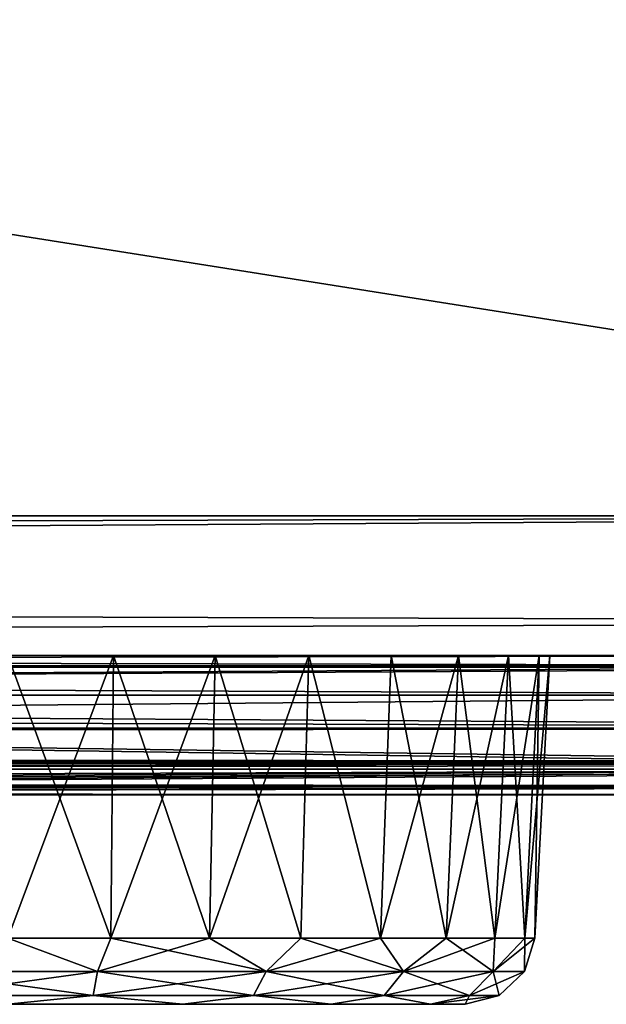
# Model space of a CAD drawing. Header units: millimetres. Extents: x -125 to 125, y -4 to 53.
# Tile 42 of 45: x 112.33 to 116.54, y -3.5 to 3.55. Entities that reach past the tile are written whole.
import ezdxf

# ---------------------------------------------------------------- set-up
doc = ezdxf.new("R2010")
doc.units = ezdxf.units.MM
doc.header["$LTSCALE"] = 65.185185
for name, color, linetype in [('1', 7, 'CONTINUOUS'), ('10', 7, 'CONTINUOUS'), ('100', 7, 'CONTINUOUS'), ('102', 7, 'CONTINUOUS'), ('108', 7, 'CONTINUOUS'), ('11', 7, 'CONTINUOUS'), ('112', 7, 'CONTINUOUS'), ('129', 7, 'CONTINUOUS'), ('130', 7, 'CONTINUOUS'), ('131', 7, 'CONTINUOUS'), ('132', 7, 'CONTINUOUS'), ('2', 7, 'CONTINUOUS'), ('203', 7, 'CONTINUOUS'), ('205', 7, 'CONTINUOUS'), ('4', 7, 'CONTINUOUS'), ('6', 7, 'CONTINUOUS'), ('7', 7, 'CONTINUOUS'), ('84', 7, 'CONTINUOUS'), ('88', 7, 'CONTINUOUS'), ('92', 7, 'CONTINUOUS'), ('96', 7, 'CONTINUOUS')]:
    doc.layers.add(name, color=color, linetype=linetype)

msp = doc.modelspace()

# ---------------------------------------------------------------- linework, layer by layer
at = {"layer": '1', "color": 7, "linetype": 'Continuous'}
for points in [[(41.8371, -2, -49.334), (123.9, -2, -49.334), (41.9982, -2, -49.0428), (41.8371, -2, -49.334)], [(123.9, -2, 49.334), (41.8371, -2, 49.334), (122.9094, -2, 47.9044), (123.9, -2, 49.334)], [(122.9094, -2, 47.9044), (41.8371, -2, 49.334), (95.9032, -2, 47.6819), (122.9094, -2, 47.9044)], [(41.9982, -2, -49.0428), (123.9, -2, -49.334), (42.0544, -2, -48.712), (41.9982, -2, -49.0428)], [(42.0544, -2, -47.9956), (123.9, -2, -49.334), (82.2287, -2, -47.5903), (42.0544, -2, -47.9956)], [(42.0544, -2, -48.712), (123.9, -2, -49.334), (42.0544, -2, -47.9956), (42.0544, -2, -48.712)], [(82.2287, -2, -47.5903), (123.9, -2, -49.334), (122.9094, -2, -47.9044), (82.2287, -2, -47.5903)]]:
    msp.add_3dface(points, dxfattribs=at)
at = {"layer": '10', "color": 7, "linetype": 'Continuous'}
for points in [[(112.25, -1, -33.619), (112.9864, -3.0262, -33.7977), (113.0072, -1, -33.6936), (112.25, -1, -33.619)], [(112.25, -3.0262, -33.7252), (112.9864, -3.0262, -33.7977), (112.25, -1, -33.619), (112.25, -3.0262, -33.7252)], [(112.9864, -3.0262, -33.7977), (113.6946, -3.0262, -34.0125), (113.0072, -1, -33.6936), (112.9864, -3.0262, -33.7977)], [(113.0072, -1, -33.6936), (113.6946, -3.0262, -34.0125), (113.7352, -1, -33.9144), (113.0072, -1, -33.6936)], [(113.6946, -3.0262, -34.0125), (114.3472, -3.0262, -34.3613), (113.7352, -1, -33.9144), (113.6946, -3.0262, -34.0125)], [(113.7352, -1, -33.9144), (114.3472, -3.0262, -34.3613), (114.4062, -1, -34.2731), (113.7352, -1, -33.9144)], [(114.3472, -3.0262, -34.3613), (114.9192, -3.0262, -34.8308), (114.4062, -1, -34.2731), (114.3472, -3.0262, -34.3613)], [(114.4062, -1, -34.2731), (114.9192, -3.0262, -34.8308), (114.9943, -1, -34.7557), (114.4062, -1, -34.2731)], [(114.9192, -3.0262, -34.8308), (115.3887, -3.0262, -35.4028), (114.9943, -1, -34.7557), (114.9192, -3.0262, -34.8308)], [(114.9943, -1, -34.7557), (115.3887, -3.0262, -35.4028), (115.4769, -1, -35.3438), (114.9943, -1, -34.7557)], [(115.3887, -3.0262, -35.4028), (115.7375, -3.0262, -36.0554), (115.4769, -1, -35.3438), (115.3887, -3.0262, -35.4028)], [(115.4769, -1, -35.3438), (115.7375, -3.0262, -36.0554), (115.8356, -1, -36.0148), (115.4769, -1, -35.3438)], [(115.7375, -3.0262, -36.0554), (115.9523, -3.0262, -36.7636), (115.8356, -1, -36.0148), (115.7375, -3.0262, -36.0554)], [(115.8356, -1, -36.0148), (115.9523, -3.0262, -36.7636), (116.0564, -1, -36.7429), (115.8356, -1, -36.0148)], [(115.9523, -3.0262, -36.7636), (116.0248, -3.0262, -37.5), (116.0564, -1, -36.7429), (115.9523, -3.0262, -36.7636)], [(116.0248, -3.0262, -37.5), (116.131, -1, -37.5), (116.0564, -1, -36.7429), (116.0248, -3.0262, -37.5)]]:
    msp.add_3dface(points, dxfattribs=at)
at = {"layer": '100', "color": 7, "linetype": 'Continuous'}
for points in [[(120.3952, -1.2857, 46.1317), (60.7775, -1.8146, 46.5297), (85.9971, -1.2857, 45.8644), (120.3952, -1.2857, 46.1317)], [(121.4689, -1.7903, 46.8889), (60.7775, -1.8146, 46.5297), (120.3952, -1.2857, 46.1317), (121.4689, -1.7903, 46.8889)], [(121.5508, -1.8144, 46.9467), (60.7775, -1.8146, 46.5297), (121.4689, -1.7903, 46.8889), (121.5508, -1.8144, 46.9467)], [(121.5508, -1.8144, 46.9467), (68.8777, -2, 47.5142), (60.7775, -1.8146, 46.5297), (121.5508, -1.8144, 46.9467)], [(95.9032, -2, 47.6819), (68.8777, -2, 47.5142), (121.5508, -1.8144, 46.9467), (95.9032, -2, 47.6819)], [(121.6081, -1.8303, 46.9871), (95.9032, -2, 47.6819), (121.5508, -1.8144, 46.9467), (121.6081, -1.8303, 46.9871)], [(122.1547, -1.9443, 47.3725), (95.9032, -2, 47.6819), (121.6081, -1.8303, 46.9871), (122.1547, -1.9443, 47.3725)], [(122.9094, -2, 47.9044), (95.9032, -2, 47.6819), (122.1547, -1.9443, 47.3725), (122.9094, -2, 47.9044)]]:
    msp.add_3dface(points, dxfattribs=at)
at = {"layer": '102', "color": 7, "linetype": 'Continuous'}
for points in [[(60.7775, -1.8146, -46.5297), (121.5508, -1.8144, -46.9467), (85.9971, -1.2857, -45.8644), (60.7775, -1.8146, -46.5297)], [(85.9971, -1.2857, -45.8644), (121.5508, -1.8144, -46.9467), (121.4689, -1.7903, -46.8889), (85.9971, -1.2857, -45.8644)], [(120.3952, -1.2857, -46.1317), (85.9971, -1.2857, -45.8644), (121.4689, -1.7903, -46.8889), (120.3952, -1.2857, -46.1317)], [(60.7775, -1.8146, -46.5297), (82.2287, -2, -47.5903), (121.5508, -1.8144, -46.9467), (60.7775, -1.8146, -46.5297)], [(121.5508, -1.8144, -46.9467), (82.2287, -2, -47.5903), (121.6081, -1.8303, -46.9871), (121.5508, -1.8144, -46.9467)], [(121.6081, -1.8303, -46.9871), (82.2287, -2, -47.5903), (122.1547, -1.9443, -47.3725), (121.6081, -1.8303, -46.9871)], [(82.2287, -2, -47.5903), (122.9094, -2, -47.9044), (122.1547, -1.9443, -47.3725), (82.2287, -2, -47.5903)]]:
    msp.add_3dface(points, dxfattribs=at)
at = {"layer": '108', "color": 7, "linetype": 'Continuous'}
for points in [[(86.0017, -1, -45.1645), (72.2395, -1.0742, -45.4605), (120.3982, -1.0742, -45.8098), (86.0017, -1, -45.1645)], [(120.4016, -1, -45.4319), (86.0017, -1, -45.1645), (120.3982, -1.0742, -45.8098), (120.4016, -1, -45.4319)], [(85.9971, -1.2857, -45.8644), (120.3952, -1.2857, -46.1317), (72.2395, -1.0742, -45.4605), (85.9971, -1.2857, -45.8644)], [(72.2395, -1.0742, -45.4605), (120.3952, -1.2857, -46.1317), (120.3979, -1.0857, -45.8368), (72.2395, -1.0742, -45.4605)], [(120.3982, -1.0742, -45.8098), (72.2395, -1.0742, -45.4605), (120.3979, -1.0857, -45.8368), (120.3982, -1.0742, -45.8098)]]:
    msp.add_3dface(points, dxfattribs=at)
at = {"layer": '11', "color": 7, "linetype": 'Continuous'}
for points in [[(112.25, -1, 41.381), (112.9864, -3.0262, 41.2023), (113.0072, -1, 41.3064), (112.25, -1, 41.381)], [(112.25, -3.0262, 41.2748), (112.9864, -3.0262, 41.2023), (112.25, -1, 41.381), (112.25, -3.0262, 41.2748)], [(112.9864, -3.0262, 41.2023), (113.6946, -3.0262, 40.9875), (113.0072, -1, 41.3064), (112.9864, -3.0262, 41.2023)], [(113.0072, -1, 41.3064), (113.6946, -3.0262, 40.9875), (113.7352, -1, 41.0856), (113.0072, -1, 41.3064)], [(113.6946, -3.0262, 40.9875), (114.3472, -3.0262, 40.6387), (113.7352, -1, 41.0856), (113.6946, -3.0262, 40.9875)], [(113.7352, -1, 41.0856), (114.3472, -3.0262, 40.6387), (114.4062, -1, 40.7269), (113.7352, -1, 41.0856)], [(114.3472, -3.0262, 40.6387), (114.9192, -3.0262, 40.1692), (114.4062, -1, 40.7269), (114.3472, -3.0262, 40.6387)], [(114.4062, -1, 40.7269), (114.9192, -3.0262, 40.1692), (114.9943, -1, 40.2443), (114.4062, -1, 40.7269)], [(114.9192, -3.0262, 40.1692), (115.3887, -3.0262, 39.5972), (114.9943, -1, 40.2443), (114.9192, -3.0262, 40.1692)], [(114.9943, -1, 40.2443), (115.3887, -3.0262, 39.5972), (115.4769, -1, 39.6562), (114.9943, -1, 40.2443)], [(115.3887, -3.0262, 39.5972), (115.7375, -3.0262, 38.9446), (115.4769, -1, 39.6562), (115.3887, -3.0262, 39.5972)], [(115.4769, -1, 39.6562), (115.7375, -3.0262, 38.9446), (115.8356, -1, 38.9852), (115.4769, -1, 39.6562)], [(115.7375, -3.0262, 38.9446), (115.9523, -3.0262, 38.2364), (115.8356, -1, 38.9852), (115.7375, -3.0262, 38.9446)], [(115.8356, -1, 38.9852), (115.9523, -3.0262, 38.2364), (116.0564, -1, 38.2571), (115.8356, -1, 38.9852)], [(115.9523, -3.0262, 38.2364), (116.0248, -3.0262, 37.5), (116.0564, -1, 38.2571), (115.9523, -3.0262, 38.2364)], [(116.0248, -3.0262, 37.5), (116.131, -1, 37.5), (116.0564, -1, 38.2571), (116.0248, -3.0262, 37.5)]]:
    msp.add_3dface(points, dxfattribs=at)
at = {"layer": '112', "color": 7, "linetype": 'Continuous'}
for points in [[(120.4016, -1, 45.4319), (120.3982, -1.0742, 45.8098), (72.2395, -1.0742, 45.4605), (120.4016, -1, 45.4319)], [(86.0017, -1, 45.1645), (120.4016, -1, 45.4319), (72.2395, -1.0742, 45.4605), (86.0017, -1, 45.1645)], [(120.3982, -1.0742, 45.8098), (85.9971, -1.2857, 45.8644), (72.2395, -1.0742, 45.4605), (120.3982, -1.0742, 45.8098)], [(120.3979, -1.0857, 45.8368), (85.9971, -1.2857, 45.8644), (120.3982, -1.0742, 45.8098), (120.3979, -1.0857, 45.8368)], [(120.3952, -1.2857, 46.1317), (85.9971, -1.2857, 45.8644), (120.3979, -1.0857, 45.8368), (120.3952, -1.2857, 46.1317)]]:
    msp.add_3dface(points, dxfattribs=at)
at = {"layer": '129', "color": 7, "linetype": 'Continuous'}
for points in [[(112.25, -3.0262, 41.2748), (111.6076, -3.265, 41.1433), (112.8924, -3.265, 41.1433), (112.25, -3.0262, 41.2748)], [(112.9864, -3.0262, 41.2023), (112.25, -3.0262, 41.2748), (112.8924, -3.265, 41.1433), (112.9864, -3.0262, 41.2023)], [(112.9864, -3.0262, 41.2023), (112.8924, -3.265, 41.1433), (114.0998, -3.265, 40.7039), (112.9864, -3.0262, 41.2023)], [(113.6946, -3.0262, 40.9875), (112.9864, -3.0262, 41.2023), (114.0998, -3.265, 40.7039), (113.6946, -3.0262, 40.9875)], [(114.3472, -3.0262, 40.6387), (113.6946, -3.0262, 40.9875), (114.0998, -3.265, 40.7039), (114.3472, -3.0262, 40.6387)], [(114.3472, -3.0262, 40.6387), (114.0998, -3.265, 40.7039), (115.084, -3.265, 39.878), (114.3472, -3.0262, 40.6387)], [(114.9192, -3.0262, 40.1692), (114.3472, -3.0262, 40.6387), (115.084, -3.265, 39.878), (114.9192, -3.0262, 40.1692)], [(115.3887, -3.0262, 39.5972), (114.9192, -3.0262, 40.1692), (115.084, -3.265, 39.878), (115.3887, -3.0262, 39.5972)], [(115.3887, -3.0262, 39.5972), (115.084, -3.265, 39.878), (115.7264, -3.265, 38.7653), (115.3887, -3.0262, 39.5972)], [(115.7375, -3.0262, 38.9446), (115.3887, -3.0262, 39.5972), (115.7264, -3.265, 38.7653), (115.7375, -3.0262, 38.9446)], [(115.9523, -3.0262, 38.2364), (115.7264, -3.265, 38.7653), (115.9495, -3.265, 37.5), (115.9523, -3.0262, 38.2364)], [(115.9523, -3.0262, 38.2364), (115.7375, -3.0262, 38.9446), (115.7264, -3.265, 38.7653), (115.9523, -3.0262, 38.2364)], [(116.0248, -3.0262, 37.5), (115.9523, -3.0262, 38.2364), (115.9495, -3.265, 37.5), (116.0248, -3.0262, 37.5)], [(111.6392, -3.4374, 40.9643), (112.8608, -3.4374, 40.9643), (111.6076, -3.265, 41.1433), (111.6392, -3.4374, 40.9643)], [(111.6076, -3.265, 41.1433), (112.8608, -3.4374, 40.9643), (112.8924, -3.265, 41.1433), (111.6076, -3.265, 41.1433)], [(112.8608, -3.4374, 40.9643), (114.0089, -3.4374, 40.5464), (112.8924, -3.265, 41.1433), (112.8608, -3.4374, 40.9643)], [(112.8924, -3.265, 41.1433), (114.0089, -3.4374, 40.5464), (114.0998, -3.265, 40.7039), (112.8924, -3.265, 41.1433)], [(114.0089, -3.4374, 40.5464), (114.9447, -3.4374, 39.7611), (114.0998, -3.265, 40.7039), (114.0089, -3.4374, 40.5464)], [(114.0998, -3.265, 40.7039), (114.9447, -3.4374, 39.7611), (115.084, -3.265, 39.878), (114.0998, -3.265, 40.7039)], [(114.9447, -3.4374, 39.7611), (115.5556, -3.4374, 38.7031), (115.084, -3.265, 39.878), (114.9447, -3.4374, 39.7611)], [(115.084, -3.265, 39.878), (115.5556, -3.4374, 38.7031), (115.7264, -3.265, 38.7653), (115.084, -3.265, 39.878)], [(115.5556, -3.4374, 38.7031), (115.7677, -3.4374, 37.5), (115.7264, -3.265, 38.7653), (115.5556, -3.4374, 38.7031)], [(115.7264, -3.265, 38.7653), (115.7677, -3.4374, 37.5), (115.9495, -3.265, 37.5), (115.7264, -3.265, 38.7653)], [(111.6392, -3.4374, 40.9643), (112.25, -3.5, 40.7755), (112.8608, -3.4374, 40.9643), (111.6392, -3.4374, 40.9643)], [(112.25, -3.5, 40.7755), (113.5035, -3.5, 40.5262), (112.8608, -3.4374, 40.9643), (112.25, -3.5, 40.7755)], [(112.8608, -3.4374, 40.9643), (113.5035, -3.5, 40.5262), (114.0089, -3.4374, 40.5464), (112.8608, -3.4374, 40.9643)], [(113.5035, -3.5, 40.5262), (114.5662, -3.5, 39.8161), (114.0089, -3.4374, 40.5464), (113.5035, -3.5, 40.5262)], [(114.0089, -3.4374, 40.5464), (114.5662, -3.5, 39.8161), (114.9447, -3.4374, 39.7611), (114.0089, -3.4374, 40.5464)], [(114.5662, -3.5, 39.8161), (115.2762, -3.5, 38.7534), (114.9447, -3.4374, 39.7611), (114.5662, -3.5, 39.8161)], [(114.9447, -3.4374, 39.7611), (115.2762, -3.5, 38.7534), (115.5556, -3.4374, 38.7031), (114.9447, -3.4374, 39.7611)], [(115.2762, -3.5, 38.7534), (115.5255, -3.5, 37.5), (115.5556, -3.4374, 38.7031), (115.2762, -3.5, 38.7534)], [(115.5556, -3.4374, 38.7031), (115.5255, -3.5, 37.5), (115.7677, -3.4374, 37.5), (115.5556, -3.4374, 38.7031)]]:
    msp.add_3dface(points, dxfattribs=at)
at = {"layer": '130', "color": 7, "linetype": 'Continuous'}
for points in [[(112.25, -3.0262, 33.7252), (112.8924, -3.265, 33.8567), (111.6076, -3.265, 33.8567), (112.25, -3.0262, 33.7252)], [(112.25, -3.0262, 33.7252), (112.9864, -3.0262, 33.7977), (112.8924, -3.265, 33.8567), (112.25, -3.0262, 33.7252)], [(112.9864, -3.0262, 33.7977), (113.6946, -3.0262, 34.0125), (112.8924, -3.265, 33.8567), (112.9864, -3.0262, 33.7977)], [(113.6946, -3.0262, 34.0125), (114.0998, -3.265, 34.2961), (112.8924, -3.265, 33.8567), (113.6946, -3.0262, 34.0125)], [(113.6946, -3.0262, 34.0125), (114.3472, -3.0262, 34.3613), (114.0998, -3.265, 34.2961), (113.6946, -3.0262, 34.0125)], [(114.9192, -3.0262, 34.8308), (115.084, -3.265, 35.122), (114.0998, -3.265, 34.2961), (114.9192, -3.0262, 34.8308)], [(114.3472, -3.0262, 34.3613), (114.9192, -3.0262, 34.8308), (114.0998, -3.265, 34.2961), (114.3472, -3.0262, 34.3613)], [(114.9192, -3.0262, 34.8308), (115.3887, -3.0262, 35.4028), (115.084, -3.265, 35.122), (114.9192, -3.0262, 34.8308)], [(115.7375, -3.0262, 36.0554), (115.7264, -3.265, 36.2347), (115.084, -3.265, 35.122), (115.7375, -3.0262, 36.0554)], [(115.3887, -3.0262, 35.4028), (115.7375, -3.0262, 36.0554), (115.084, -3.265, 35.122), (115.3887, -3.0262, 35.4028)], [(115.9523, -3.0262, 36.7636), (116.0248, -3.0262, 37.5), (115.7264, -3.265, 36.2347), (115.9523, -3.0262, 36.7636)], [(116.0248, -3.0262, 37.5), (115.9495, -3.265, 37.5), (115.7264, -3.265, 36.2347), (116.0248, -3.0262, 37.5)], [(115.7375, -3.0262, 36.0554), (115.9523, -3.0262, 36.7636), (115.7264, -3.265, 36.2347), (115.7375, -3.0262, 36.0554)], [(112.8924, -3.265, 33.8567), (111.6392, -3.4374, 34.0357), (111.6076, -3.265, 33.8567), (112.8924, -3.265, 33.8567)], [(112.8608, -3.4374, 34.0357), (111.6392, -3.4374, 34.0357), (112.8924, -3.265, 33.8567), (112.8608, -3.4374, 34.0357)], [(114.0089, -3.4374, 34.4536), (112.8608, -3.4374, 34.0357), (114.0998, -3.265, 34.2961), (114.0089, -3.4374, 34.4536)], [(114.0998, -3.265, 34.2961), (112.8608, -3.4374, 34.0357), (112.8924, -3.265, 33.8567), (114.0998, -3.265, 34.2961)], [(115.084, -3.265, 35.122), (114.0089, -3.4374, 34.4536), (114.0998, -3.265, 34.2961), (115.084, -3.265, 35.122)], [(114.9447, -3.4374, 35.2389), (114.0089, -3.4374, 34.4536), (115.084, -3.265, 35.122), (114.9447, -3.4374, 35.2389)], [(115.7264, -3.265, 36.2347), (114.9447, -3.4374, 35.2389), (115.084, -3.265, 35.122), (115.7264, -3.265, 36.2347)], [(115.5556, -3.4374, 36.2969), (114.9447, -3.4374, 35.2389), (115.7264, -3.265, 36.2347), (115.5556, -3.4374, 36.2969)], [(115.9495, -3.265, 37.5), (115.5556, -3.4374, 36.2969), (115.7264, -3.265, 36.2347), (115.9495, -3.265, 37.5)], [(115.9495, -3.265, 37.5), (115.7677, -3.4374, 37.5), (115.5556, -3.4374, 36.2969), (115.9495, -3.265, 37.5)], [(112.8608, -3.4374, 34.0357), (112.25, -3.5, 34.2245), (111.6392, -3.4374, 34.0357), (112.8608, -3.4374, 34.0357)], [(113.5035, -3.5, 34.4738), (112.25, -3.5, 34.2245), (112.8608, -3.4374, 34.0357), (113.5035, -3.5, 34.4738)], [(114.0089, -3.4374, 34.4536), (113.5035, -3.5, 34.4738), (112.8608, -3.4374, 34.0357), (114.0089, -3.4374, 34.4536)], [(114.5662, -3.5, 35.1839), (113.5035, -3.5, 34.4738), (114.0089, -3.4374, 34.4536), (114.5662, -3.5, 35.1839)], [(114.9447, -3.4374, 35.2389), (114.5662, -3.5, 35.1839), (114.0089, -3.4374, 34.4536), (114.9447, -3.4374, 35.2389)], [(115.2762, -3.5, 36.2466), (114.5662, -3.5, 35.1839), (114.9447, -3.4374, 35.2389), (115.2762, -3.5, 36.2466)], [(115.5556, -3.4374, 36.2969), (115.2762, -3.5, 36.2466), (114.9447, -3.4374, 35.2389), (115.5556, -3.4374, 36.2969)], [(115.7677, -3.4374, 37.5), (115.2762, -3.5, 36.2466), (115.5556, -3.4374, 36.2969), (115.7677, -3.4374, 37.5)], [(115.5255, -3.5, 37.5), (115.2762, -3.5, 36.2466), (115.7677, -3.4374, 37.5), (115.5255, -3.5, 37.5)]]:
    msp.add_3dface(points, dxfattribs=at)
at = {"layer": '131', "color": 7, "linetype": 'Continuous'}
for points in [[(112.25, -3.0262, -41.2748), (112.8924, -3.265, -41.1433), (111.6076, -3.265, -41.1433), (112.25, -3.0262, -41.2748)], [(112.25, -3.0262, -41.2748), (112.9864, -3.0262, -41.2023), (112.8924, -3.265, -41.1433), (112.25, -3.0262, -41.2748)], [(112.9864, -3.0262, -41.2023), (113.6946, -3.0262, -40.9875), (112.8924, -3.265, -41.1433), (112.9864, -3.0262, -41.2023)], [(113.6946, -3.0262, -40.9875), (114.0998, -3.265, -40.7039), (112.8924, -3.265, -41.1433), (113.6946, -3.0262, -40.9875)], [(113.6946, -3.0262, -40.9875), (114.3472, -3.0262, -40.6387), (114.0998, -3.265, -40.7039), (113.6946, -3.0262, -40.9875)], [(114.3472, -3.0262, -40.6387), (114.9192, -3.0262, -40.1692), (114.0998, -3.265, -40.7039), (114.3472, -3.0262, -40.6387)], [(114.9192, -3.0262, -40.1692), (115.084, -3.265, -39.878), (114.0998, -3.265, -40.7039), (114.9192, -3.0262, -40.1692)], [(114.9192, -3.0262, -40.1692), (115.3887, -3.0262, -39.5972), (115.084, -3.265, -39.878), (114.9192, -3.0262, -40.1692)], [(115.3887, -3.0262, -39.5972), (115.7375, -3.0262, -38.9446), (115.084, -3.265, -39.878), (115.3887, -3.0262, -39.5972)], [(115.7375, -3.0262, -38.9446), (115.7264, -3.265, -38.7653), (115.084, -3.265, -39.878), (115.7375, -3.0262, -38.9446)], [(116.0248, -3.0262, -37.5), (115.9495, -3.265, -37.5), (115.7264, -3.265, -38.7653), (116.0248, -3.0262, -37.5)], [(115.7375, -3.0262, -38.9446), (115.9523, -3.0262, -38.2364), (115.7264, -3.265, -38.7653), (115.7375, -3.0262, -38.9446)], [(115.9523, -3.0262, -38.2364), (116.0248, -3.0262, -37.5), (115.7264, -3.265, -38.7653), (115.9523, -3.0262, -38.2364)], [(112.8924, -3.265, -41.1433), (111.6392, -3.4374, -40.9643), (111.6076, -3.265, -41.1433), (112.8924, -3.265, -41.1433)], [(112.8608, -3.4374, -40.9643), (111.6392, -3.4374, -40.9643), (112.8924, -3.265, -41.1433), (112.8608, -3.4374, -40.9643)], [(114.0998, -3.265, -40.7039), (112.8608, -3.4374, -40.9643), (112.8924, -3.265, -41.1433), (114.0998, -3.265, -40.7039)], [(114.0089, -3.4374, -40.5464), (112.8608, -3.4374, -40.9643), (114.0998, -3.265, -40.7039), (114.0089, -3.4374, -40.5464)], [(115.084, -3.265, -39.878), (114.0089, -3.4374, -40.5464), (114.0998, -3.265, -40.7039), (115.084, -3.265, -39.878)], [(114.9447, -3.4374, -39.7611), (114.0089, -3.4374, -40.5464), (115.084, -3.265, -39.878), (114.9447, -3.4374, -39.7611)], [(115.7264, -3.265, -38.7653), (114.9447, -3.4374, -39.7611), (115.084, -3.265, -39.878), (115.7264, -3.265, -38.7653)], [(115.5556, -3.4374, -38.7031), (114.9447, -3.4374, -39.7611), (115.7264, -3.265, -38.7653), (115.5556, -3.4374, -38.7031)], [(115.9495, -3.265, -37.5), (115.5556, -3.4374, -38.7031), (115.7264, -3.265, -38.7653), (115.9495, -3.265, -37.5)], [(115.7677, -3.4374, -37.5), (115.5556, -3.4374, -38.7031), (115.9495, -3.265, -37.5), (115.7677, -3.4374, -37.5)], [(112.8608, -3.4374, -40.9643), (112.25, -3.5, -40.7755), (111.6392, -3.4374, -40.9643), (112.8608, -3.4374, -40.9643)], [(113.5035, -3.5, -40.5262), (112.25, -3.5, -40.7755), (112.8608, -3.4374, -40.9643), (113.5035, -3.5, -40.5262)], [(114.0089, -3.4374, -40.5464), (113.5035, -3.5, -40.5262), (112.8608, -3.4374, -40.9643), (114.0089, -3.4374, -40.5464)], [(114.5662, -3.5, -39.8161), (113.5035, -3.5, -40.5262), (114.0089, -3.4374, -40.5464), (114.5662, -3.5, -39.8161)], [(114.9447, -3.4374, -39.7611), (114.5662, -3.5, -39.8161), (114.0089, -3.4374, -40.5464), (114.9447, -3.4374, -39.7611)], [(115.2762, -3.5, -38.7534), (114.5662, -3.5, -39.8161), (114.9447, -3.4374, -39.7611), (115.2762, -3.5, -38.7534)], [(115.5556, -3.4374, -38.7031), (115.2762, -3.5, -38.7534), (114.9447, -3.4374, -39.7611), (115.5556, -3.4374, -38.7031)], [(115.5255, -3.5, -37.5), (115.2762, -3.5, -38.7534), (115.7677, -3.4374, -37.5), (115.5255, -3.5, -37.5)], [(115.7677, -3.4374, -37.5), (115.2762, -3.5, -38.7534), (115.5556, -3.4374, -38.7031), (115.7677, -3.4374, -37.5)]]:
    msp.add_3dface(points, dxfattribs=at)
at = {"layer": '132', "color": 7, "linetype": 'Continuous'}
for points in [[(112.25, -3.0262, -33.7252), (111.6076, -3.265, -33.8567), (112.8924, -3.265, -33.8567), (112.25, -3.0262, -33.7252)], [(112.9864, -3.0262, -33.7977), (112.25, -3.0262, -33.7252), (112.8924, -3.265, -33.8567), (112.9864, -3.0262, -33.7977)], [(112.9864, -3.0262, -33.7977), (112.8924, -3.265, -33.8567), (114.0998, -3.265, -34.2961), (112.9864, -3.0262, -33.7977)], [(113.6946, -3.0262, -34.0125), (112.9864, -3.0262, -33.7977), (114.0998, -3.265, -34.2961), (113.6946, -3.0262, -34.0125)], [(114.3472, -3.0262, -34.3613), (113.6946, -3.0262, -34.0125), (114.0998, -3.265, -34.2961), (114.3472, -3.0262, -34.3613)], [(114.3472, -3.0262, -34.3613), (114.0998, -3.265, -34.2961), (115.084, -3.265, -35.122), (114.3472, -3.0262, -34.3613)], [(114.9192, -3.0262, -34.8308), (114.3472, -3.0262, -34.3613), (115.084, -3.265, -35.122), (114.9192, -3.0262, -34.8308)], [(115.3887, -3.0262, -35.4028), (114.9192, -3.0262, -34.8308), (115.084, -3.265, -35.122), (115.3887, -3.0262, -35.4028)], [(115.3887, -3.0262, -35.4028), (115.084, -3.265, -35.122), (115.7264, -3.265, -36.2347), (115.3887, -3.0262, -35.4028)], [(115.7375, -3.0262, -36.0554), (115.3887, -3.0262, -35.4028), (115.7264, -3.265, -36.2347), (115.7375, -3.0262, -36.0554)], [(115.9495, -3.265, -37.5), (115.9523, -3.0262, -36.7636), (115.7264, -3.265, -36.2347), (115.9495, -3.265, -37.5)], [(115.9523, -3.0262, -36.7636), (115.7375, -3.0262, -36.0554), (115.7264, -3.265, -36.2347), (115.9523, -3.0262, -36.7636)], [(116.0248, -3.0262, -37.5), (115.9523, -3.0262, -36.7636), (115.9495, -3.265, -37.5), (116.0248, -3.0262, -37.5)], [(111.6076, -3.265, -33.8567), (112.8608, -3.4374, -34.0357), (112.8924, -3.265, -33.8567), (111.6076, -3.265, -33.8567)], [(111.6392, -3.4374, -34.0357), (112.8608, -3.4374, -34.0357), (111.6076, -3.265, -33.8567), (111.6392, -3.4374, -34.0357)], [(112.8608, -3.4374, -34.0357), (114.0089, -3.4374, -34.4536), (112.8924, -3.265, -33.8567), (112.8608, -3.4374, -34.0357)], [(112.8924, -3.265, -33.8567), (114.0089, -3.4374, -34.4536), (114.0998, -3.265, -34.2961), (112.8924, -3.265, -33.8567)], [(114.0089, -3.4374, -34.4536), (114.9447, -3.4374, -35.2389), (114.0998, -3.265, -34.2961), (114.0089, -3.4374, -34.4536)], [(114.0998, -3.265, -34.2961), (114.9447, -3.4374, -35.2389), (115.084, -3.265, -35.122), (114.0998, -3.265, -34.2961)], [(114.9447, -3.4374, -35.2389), (115.5556, -3.4374, -36.2969), (115.084, -3.265, -35.122), (114.9447, -3.4374, -35.2389)], [(115.084, -3.265, -35.122), (115.5556, -3.4374, -36.2969), (115.7264, -3.265, -36.2347), (115.084, -3.265, -35.122)], [(115.5556, -3.4374, -36.2969), (115.7677, -3.4374, -37.5), (115.7264, -3.265, -36.2347), (115.5556, -3.4374, -36.2969)], [(115.7677, -3.4374, -37.5), (115.9495, -3.265, -37.5), (115.7264, -3.265, -36.2347), (115.7677, -3.4374, -37.5)], [(111.6392, -3.4374, -34.0357), (112.25, -3.5, -34.2245), (112.8608, -3.4374, -34.0357), (111.6392, -3.4374, -34.0357)], [(112.25, -3.5, -34.2245), (113.5035, -3.5, -34.4738), (112.8608, -3.4374, -34.0357), (112.25, -3.5, -34.2245)], [(112.8608, -3.4374, -34.0357), (113.5035, -3.5, -34.4738), (114.0089, -3.4374, -34.4536), (112.8608, -3.4374, -34.0357)], [(113.5035, -3.5, -34.4738), (114.5662, -3.5, -35.1839), (114.0089, -3.4374, -34.4536), (113.5035, -3.5, -34.4738)], [(114.0089, -3.4374, -34.4536), (114.5662, -3.5, -35.1839), (114.9447, -3.4374, -35.2389), (114.0089, -3.4374, -34.4536)], [(114.5662, -3.5, -35.1839), (115.2762, -3.5, -36.2466), (114.9447, -3.4374, -35.2389), (114.5662, -3.5, -35.1839)], [(114.9447, -3.4374, -35.2389), (115.2762, -3.5, -36.2466), (115.5556, -3.4374, -36.2969), (114.9447, -3.4374, -35.2389)], [(115.2762, -3.5, -36.2466), (115.5255, -3.5, -37.5), (115.5556, -3.4374, -36.2969), (115.2762, -3.5, -36.2466)], [(115.5255, -3.5, -37.5), (115.7677, -3.4374, -37.5), (115.5556, -3.4374, -36.2969), (115.5255, -3.5, -37.5)]]:
    msp.add_3dface(points, dxfattribs=at)
at = {"layer": '2', "color": 7, "linetype": 'Continuous'}
for points in [[(113.5035, -3.5, 40.5262), (112.25, -3.5, 40.7755), (113.5035, -3.5, 34.4738), (113.5035, -3.5, 40.5262)], [(113.5035, -3.5, 34.4738), (112.25, -3.5, 40.7755), (112.25, -3.5, 34.2245), (113.5035, -3.5, 34.4738)], [(112.25, -3.5, -40.7755), (113.5035, -3.5, -40.5262), (112.25, -3.5, -34.2245), (112.25, -3.5, -40.7755)], [(112.25, -3.5, -34.2245), (113.5035, -3.5, -40.5262), (113.5035, -3.5, -34.4738), (112.25, -3.5, -34.2245)], [(114.5662, -3.5, 39.8161), (113.5035, -3.5, 40.5262), (114.5662, -3.5, 35.1839), (114.5662, -3.5, 39.8161)], [(114.5662, -3.5, 35.1839), (113.5035, -3.5, 40.5262), (113.5035, -3.5, 34.4738), (114.5662, -3.5, 35.1839)], [(113.5035, -3.5, -40.5262), (114.5662, -3.5, -39.8161), (113.5035, -3.5, -34.4738), (113.5035, -3.5, -40.5262)], [(113.5035, -3.5, -34.4738), (114.5662, -3.5, -39.8161), (114.5662, -3.5, -35.1839), (113.5035, -3.5, -34.4738)], [(115.2762, -3.5, 36.2466), (114.5662, -3.5, 39.8161), (114.5662, -3.5, 35.1839), (115.2762, -3.5, 36.2466)], [(115.2762, -3.5, 38.7534), (114.5662, -3.5, 39.8161), (115.2762, -3.5, 36.2466), (115.2762, -3.5, 38.7534)], [(114.5662, -3.5, -39.8161), (115.2762, -3.5, -38.7534), (114.5662, -3.5, -35.1839), (114.5662, -3.5, -39.8161)], [(114.5662, -3.5, -35.1839), (115.2762, -3.5, -38.7534), (115.2762, -3.5, -36.2466), (114.5662, -3.5, -35.1839)], [(115.5255, -3.5, 37.5), (115.2762, -3.5, 38.7534), (115.2762, -3.5, 36.2466), (115.5255, -3.5, 37.5)], [(115.2762, -3.5, -38.7534), (115.5255, -3.5, -37.5), (115.2762, -3.5, -36.2466), (115.2762, -3.5, -38.7534)]]:
    msp.add_3dface(points, dxfattribs=at)
at = {"layer": '203', "color": 253, "linetype": 'Continuous', "true_color": 0xa2afbf}
for points in [[(-124.6547, 39.5652, 49.6547), (-125, 0, 50), (125, 0, 50), (-124.6547, 39.5652, 49.6547)], [(124.6547, 39.5652, 49.6547), (-124.6547, 39.5652, 49.6547), (125, 0, 50), (124.6547, 39.5652, 49.6547)]]:
    msp.add_3dface(points, dxfattribs=at)
at = {"layer": '205', "color": 253, "linetype": 'Continuous', "true_color": 0xa2afbf}
for points in [[(-125, 0, -50), (124.6547, 39.5652, -49.6547), (125, 0, -50), (-125, 0, -50)], [(-125, 0, -50), (-124.6547, 39.5652, -49.6547), (124.6547, 39.5652, -49.6547), (-125, 0, -50)]]:
    msp.add_3dface(points, dxfattribs=at)
at = {"layer": '4', "color": 7, "linetype": 'Continuous'}
for points in [[(120.4016, -1, 45.4319), (86.0017, -1, 45.1645), (120.0149, -1, 22.7174), (120.4016, -1, 45.4319)], [(120.0149, -1, 22.7174), (86.0017, -1, 45.1645), (119.886, -1, 0), (120.0149, -1, 22.7174)], [(119.886, -1, 0), (86.0017, -1, 45.1645), (120.0149, -1, -22.7174), (119.886, -1, 0)], [(86.0017, -1, 45.1645), (120.4016, -1, -45.4319), (120.0149, -1, -22.7174), (86.0017, -1, 45.1645)], [(86.0017, -1, -45.1645), (120.4016, -1, -45.4319), (86.0017, -1, 45.1645), (86.0017, -1, -45.1645)]]:
    msp.add_3dface(points, dxfattribs=at)
at = {"layer": '6', "color": 7, "linetype": 'Continuous'}
for points in [[(113.0072, -1, 33.6936), (112.25, -3.0262, 33.7252), (112.25, -1, 33.619), (113.0072, -1, 33.6936)], [(112.9864, -3.0262, 33.7977), (112.25, -3.0262, 33.7252), (113.0072, -1, 33.6936), (112.9864, -3.0262, 33.7977)], [(113.7352, -1, 33.9144), (112.9864, -3.0262, 33.7977), (113.0072, -1, 33.6936), (113.7352, -1, 33.9144)], [(113.6946, -3.0262, 34.0125), (112.9864, -3.0262, 33.7977), (113.7352, -1, 33.9144), (113.6946, -3.0262, 34.0125)], [(114.4062, -1, 34.2731), (113.6946, -3.0262, 34.0125), (113.7352, -1, 33.9144), (114.4062, -1, 34.2731)], [(114.3472, -3.0262, 34.3613), (113.6946, -3.0262, 34.0125), (114.4062, -1, 34.2731), (114.3472, -3.0262, 34.3613)], [(114.9192, -3.0262, 34.8308), (114.3472, -3.0262, 34.3613), (114.4062, -1, 34.2731), (114.9192, -3.0262, 34.8308)], [(114.9943, -1, 34.7557), (114.9192, -3.0262, 34.8308), (114.4062, -1, 34.2731), (114.9943, -1, 34.7557)], [(115.3887, -3.0262, 35.4028), (114.9192, -3.0262, 34.8308), (115.4769, -1, 35.3438), (115.3887, -3.0262, 35.4028)], [(115.4769, -1, 35.3438), (114.9192, -3.0262, 34.8308), (114.9943, -1, 34.7557), (115.4769, -1, 35.3438)], [(115.7375, -3.0262, 36.0554), (115.3887, -3.0262, 35.4028), (115.8356, -1, 36.0148), (115.7375, -3.0262, 36.0554)], [(115.8356, -1, 36.0148), (115.3887, -3.0262, 35.4028), (115.4769, -1, 35.3438), (115.8356, -1, 36.0148)], [(116.0564, -1, 36.7429), (115.7375, -3.0262, 36.0554), (115.8356, -1, 36.0148), (116.0564, -1, 36.7429)], [(115.9523, -3.0262, 36.7636), (115.7375, -3.0262, 36.0554), (116.0564, -1, 36.7429), (115.9523, -3.0262, 36.7636)], [(116.131, -1, 37.5), (115.9523, -3.0262, 36.7636), (116.0564, -1, 36.7429), (116.131, -1, 37.5)], [(116.0248, -3.0262, 37.5), (115.9523, -3.0262, 36.7636), (116.131, -1, 37.5), (116.0248, -3.0262, 37.5)]]:
    msp.add_3dface(points, dxfattribs=at)
at = {"layer": '7', "color": 7, "linetype": 'Continuous'}
for points in [[(112.9864, -3.0262, -41.2023), (112.25, -3.0262, -41.2748), (113.0072, -1, -41.3064), (112.9864, -3.0262, -41.2023)], [(113.0072, -1, -41.3064), (112.25, -3.0262, -41.2748), (112.25, -1, -41.381), (113.0072, -1, -41.3064)], [(113.6946, -3.0262, -40.9875), (112.9864, -3.0262, -41.2023), (113.7352, -1, -41.0856), (113.6946, -3.0262, -40.9875)], [(113.7352, -1, -41.0856), (112.9864, -3.0262, -41.2023), (113.0072, -1, -41.3064), (113.7352, -1, -41.0856)], [(114.3472, -3.0262, -40.6387), (113.6946, -3.0262, -40.9875), (114.4062, -1, -40.7269), (114.3472, -3.0262, -40.6387)], [(114.4062, -1, -40.7269), (113.6946, -3.0262, -40.9875), (113.7352, -1, -41.0856), (114.4062, -1, -40.7269)], [(114.9192, -3.0262, -40.1692), (114.3472, -3.0262, -40.6387), (114.4062, -1, -40.7269), (114.9192, -3.0262, -40.1692)], [(114.9943, -1, -40.2443), (114.9192, -3.0262, -40.1692), (114.4062, -1, -40.7269), (114.9943, -1, -40.2443)], [(115.3887, -3.0262, -39.5972), (114.9192, -3.0262, -40.1692), (115.4769, -1, -39.6562), (115.3887, -3.0262, -39.5972)], [(115.4769, -1, -39.6562), (114.9192, -3.0262, -40.1692), (114.9943, -1, -40.2443), (115.4769, -1, -39.6562)], [(115.8356, -1, -38.9852), (115.3887, -3.0262, -39.5972), (115.4769, -1, -39.6562), (115.8356, -1, -38.9852)], [(115.7375, -3.0262, -38.9446), (115.3887, -3.0262, -39.5972), (115.8356, -1, -38.9852), (115.7375, -3.0262, -38.9446)], [(116.0564, -1, -38.2571), (115.7375, -3.0262, -38.9446), (115.8356, -1, -38.9852), (116.0564, -1, -38.2571)], [(115.9523, -3.0262, -38.2364), (115.7375, -3.0262, -38.9446), (116.0564, -1, -38.2571), (115.9523, -3.0262, -38.2364)], [(116.131, -1, -37.5), (115.9523, -3.0262, -38.2364), (116.0564, -1, -38.2571), (116.131, -1, -37.5)], [(116.0248, -3.0262, -37.5), (115.9523, -3.0262, -38.2364), (116.131, -1, -37.5), (116.0248, -3.0262, -37.5)]]:
    msp.add_3dface(points, dxfattribs=at)
at = {"layer": '84', "color": 7, "linetype": 'Continuous'}
for points in [[(-123.9, 0, -49.9), (123.9, 0, -49.9), (-123.9, -0.7609, -49.8668), (-123.9, 0, -49.9)], [(123.9, 0, -49.9), (-123.9, -1.5218, -49.8336), (-123.9, -0.7609, -49.8668), (123.9, 0, -49.9)], [(123.9, -0.7609, -49.8668), (-123.9, -1.5218, -49.8336), (123.9, 0, -49.9), (123.9, -0.7609, -49.8668)], [(123.9, -1.5218, -49.8336), (-123.9, -1.5218, -49.8336), (123.9, -0.7609, -49.8668), (123.9, -1.5218, -49.8336)]]:
    msp.add_3dface(points, dxfattribs=at)
at = {"layer": '88', "color": 7, "linetype": 'Continuous'}
for points in [[(123.9, -0.7609, 49.8668), (123.9, 0, 49.9), (-123.9, 0, 49.9), (123.9, -0.7609, 49.8668)], [(-123.9, -0.7609, 49.8668), (123.9, -1.5218, 49.8336), (-123.9, 0, 49.9), (-123.9, -0.7609, 49.8668)], [(123.9, -1.5218, 49.8336), (123.9, -0.7609, 49.8668), (-123.9, 0, 49.9), (123.9, -1.5218, 49.8336)], [(-123.9, -1.5218, 49.8336), (123.9, -1.5218, 49.8336), (-123.9, -0.7609, 49.8668), (-123.9, -1.5218, 49.8336)]]:
    msp.add_3dface(points, dxfattribs=at)
at = {"layer": '92', "color": 7, "linetype": 'Continuous'}
for points in [[(-123.9, -1.5218, -49.8336), (123.9, -1.5218, -49.8336), (123.9, -1.7623, -49.7597), (-123.9, -1.5218, -49.8336)], [(-123.9, -1.5218, -49.8336), (123.9, -1.7623, -49.7597), (-123.9, -1.7623, -49.7597), (-123.9, -1.5218, -49.8336)], [(123.9, -1.9366, -49.5777), (41.0648, -1.9623, -49.5244), (-123.9, -1.7623, -49.7597), (123.9, -1.9366, -49.5777)], [(123.9, -1.7623, -49.7597), (123.9, -1.9366, -49.5777), (-123.9, -1.7623, -49.7597), (123.9, -1.7623, -49.7597)], [(123.9, -2, -49.334), (41.0648, -1.9623, -49.5244), (123.9, -1.9366, -49.5777), (123.9, -2, -49.334)], [(41.0648, -1.9623, -49.5244), (123.9, -2, -49.334), (41.3473, -1.9705, -49.5031), (41.0648, -1.9623, -49.5244)], [(41.3473, -1.9705, -49.5031), (123.9, -2, -49.334), (41.4756, -1.9788, -49.4782), (41.3473, -1.9705, -49.5031)], [(41.4756, -1.9788, -49.4782), (123.9, -2, -49.334), (41.6116, -1.9888, -49.4392), (41.4756, -1.9788, -49.4782)], [(123.9, -2, -49.334), (41.8371, -2, -49.334), (41.6116, -1.9888, -49.4392), (123.9, -2, -49.334)]]:
    msp.add_3dface(points, dxfattribs=at)
at = {"layer": '96', "color": 7, "linetype": 'Continuous'}
for points in [[(123.9, -1.5218, 49.8336), (-123.9, -1.7623, 49.7597), (123.9, -1.7623, 49.7597), (123.9, -1.5218, 49.8336)], [(123.9, -1.5218, 49.8336), (-123.9, -1.5218, 49.8336), (-123.9, -1.7623, 49.7597), (123.9, -1.5218, 49.8336)], [(-123.9, -1.7623, 49.7597), (-123.9, -1.9366, 49.5777), (123.9, -1.7623, 49.7597), (-123.9, -1.7623, 49.7597)], [(-123.9, -1.9366, 49.5777), (-41.0648, -1.9623, 49.5244), (123.9, -1.7623, 49.7597), (-123.9, -1.9366, 49.5777)], [(-41.0648, -1.9623, 49.5244), (-38.9352, -1.9623, 49.5244), (123.9, -1.7623, 49.7597), (-41.0648, -1.9623, 49.5244)], [(-38.9352, -1.9623, 49.5244), (38.9352, -1.9623, 49.5244), (123.9, -1.7623, 49.7597), (-38.9352, -1.9623, 49.5244)], [(38.9352, -1.9623, 49.5244), (41.0648, -1.9623, 49.5244), (123.9, -1.7623, 49.7597), (38.9352, -1.9623, 49.5244)], [(123.9, -1.9366, 49.5777), (123.9, -1.7623, 49.7597), (41.0648, -1.9623, 49.5244), (123.9, -1.9366, 49.5777)], [(41.3473, -1.9705, 49.5031), (123.9, -1.9366, 49.5777), (41.0648, -1.9623, 49.5244), (41.3473, -1.9705, 49.5031)], [(41.4741, -1.9787, 49.4785), (123.9, -1.9366, 49.5777), (41.3473, -1.9705, 49.5031), (41.4741, -1.9787, 49.4785)], [(41.6116, -1.9888, 49.4392), (123.9, -1.9366, 49.5777), (41.4741, -1.9787, 49.4785), (41.6116, -1.9888, 49.4392)], [(41.8371, -2, 49.334), (123.9, -1.9366, 49.5777), (41.6116, -1.9888, 49.4392), (41.8371, -2, 49.334)], [(41.8371, -2, 49.334), (123.9, -2, 49.334), (123.9, -1.9366, 49.5777), (41.8371, -2, 49.334)]]:
    msp.add_3dface(points, dxfattribs=at)

doc.saveas('drawing.dxf')
